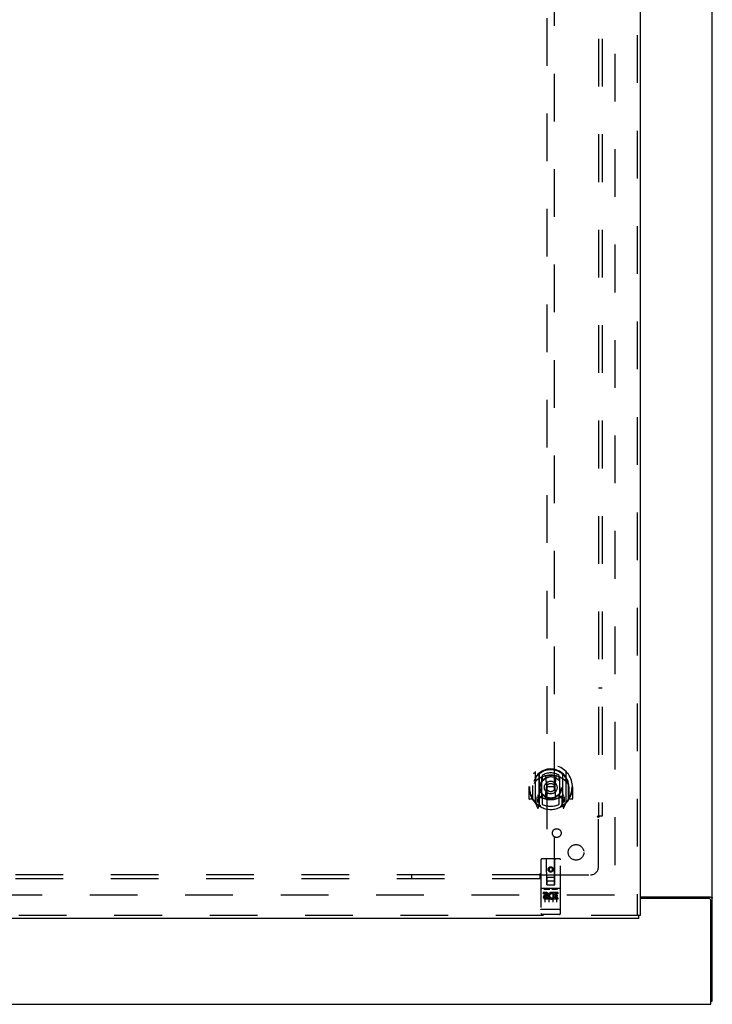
# Model space of a CAD drawing. Header units: inches. Extents: x 0 to 278, y 0 to 180.
# Tile 5 of 67: x 112 to 134, y 48 to 80. Entities that reach past the tile are written whole.
import ezdxf

# ---------------------------------------------------------------- set-up
doc = ezdxf.new("R2010")
doc.units = ezdxf.units.IN
doc.header["$LTSCALE"] = 15.310625
doc.header["$MEASUREMENT"] = 0
doc.linetypes.add('HIDDEN', pattern=[0.2, 0.1, -0.1])
doc.layers.get('0').update_dxf_attribs({"linetype": 'CONTINUOUS'})
for name, color, linetype in [('DEFAULT_2', 8, 'HIDDEN'), ('RIGHTHAND_DOOR_ASSEMBLY', 7, 'CONTINUOUS'), ('SUBPANEL', 7, 'CONTINUOUS')]:
    doc.layers.add(name, color=color, linetype=linetype)

msp = doc.modelspace()

# ---------------------------------------------------------------- linework, layer by layer
at = {"color": 3, "linetype": 'Continuous'}
for p, q in [((134.452, 48.126), (134.452, 133.918)), ((132.139, 51.47), (134.382, 51.47)), ((134.34, 51.418), (132.139, 51.418)), ((134.4, 48.022), (134.4, 51.358)), ((56.754, 48.022), (134.4, 48.022))]:
    msp.add_line(p, q, dxfattribs=at)
at = {"color": 7, "linetype": 'Continuous'}
msp.add_line((134.4, 48.126), (134.452, 48.126), dxfattribs=at)
at = {"color": 3, "linetype": 'Continuous'}
for points in [[(134.382, 51.47), (134.384, 51.468), (134.386, 51.467), (134.389, 51.465), (134.393, 51.464), (134.396, 51.462), (134.4, 51.461), (134.404, 51.459), (134.408, 51.458)], [(134.408, 51.458), (134.416, 51.455), (134.42, 51.454), (134.424, 51.453), (134.428, 51.451), (134.431, 51.45), (134.434, 51.449), (134.437, 51.447), (134.44, 51.446), (134.443, 51.444), (134.445, 51.442), (134.447, 51.441), (134.448, 51.439), (134.45, 51.437), (134.451, 51.435), (134.451, 51.433), (134.452, 51.431), (134.452, 51.429)]]:
    msp.add_lwpolyline(points, dxfattribs=at)
msp.add_arc((134.34, 51.358), 0.06, 0, 90, dxfattribs=at)
at = {"layer": 'DEFAULT_2', "color": 8, "linetype": 'HIDDEN'}
for p, q in [((131.327, 130.574), (131.327, 51.47)), ((131.313, 51.522), (97.223, 51.522))]:
    msp.add_line(p, q, dxfattribs=at)
at = {"layer": 'RIGHTHAND_DOOR_ASSEMBLY', "color": 8, "linetype": 'HIDDEN'}
for p, q in [((132.035, 131.168), (132.035, 50.876)), ((129.139, 88.851), (129.139, 51.85)), ((129.389, 51.85), (129.389, 88.851)), ((128.764, 55.477), (128.764, 54.51)), ((128.882, 55.424), (128.882, 54.407)), ((128.889, 55.399), (128.889, 54.396)), ((128.982, 54.675), (128.982, 55.307)), ((128.989, 55.359), (128.989, 55.256)), ((129.102, 55.333), (129.132, 54.994)), ((129.427, 55.333), (129.397, 54.994)), ((129.539, 55.256), (129.539, 55.359)), ((129.547, 55.307), (129.547, 54.675)), ((129.639, 55.399), (129.639, 54.396)), ((129.647, 55.424), (129.647, 54.407)), ((129.764, 54.51), (129.764, 55.477)), ((128.579, 54.994), (128.564, 54.994)), ((128.564, 54.994), (128.564, 54.62)), ((128.682, 54.994), (128.697, 54.994)), ((128.682, 54.994), (128.682, 54.605)), ((128.689, 55.04), (128.689, 55.043)), ((128.689, 54.583), (128.689, 55.04)), ((129.101, 54.649), (129.132, 54.994)), ((129.397, 54.994), (129.132, 54.994)), ((129.427, 54.649), (129.397, 54.994)), ((129.847, 54.994), (129.832, 54.994)), ((129.839, 55.04), (129.839, 55.043)), ((129.839, 54.583), (129.839, 55.04)), ((129.847, 54.994), (129.847, 54.605)), ((129.964, 54.994), (129.949, 54.994)), ((129.964, 54.994), (129.964, 54.62)), ((128.882, 54.664), (128.822, 54.664)), ((128.822, 54.664), (128.822, 54.514)), ((128.982, 54.666), (128.909, 54.666)), ((128.989, 54.695), (128.989, 54.442)), ((129.539, 54.442), (129.539, 54.695)), ((129.619, 54.666), (129.547, 54.666)), ((129.707, 54.664), (129.647, 54.664)), ((129.707, 54.514), (129.707, 54.664)), ((128.682, 54.605), (128.579, 54.605)), ((128.682, 54.605), (128.69, 54.62)), ((128.769, 54.499), (128.839, 54.324)), ((128.822, 54.514), (128.889, 54.514)), ((128.86, 54.568), (128.83, 54.522)), ((128.86, 54.404), (128.865, 54.401)), ((128.868, 54.327), (128.882, 54.407)), ((128.959, 54.346), (128.889, 54.454)), ((128.892, 54.628), (128.892, 54.42)), ((128.978, 54.648), (128.912, 54.648)), ((129.617, 54.648), (129.551, 54.648)), ((129.639, 54.454), (129.569, 54.346)), ((129.637, 54.42), (129.637, 54.628)), ((129.639, 54.514), (129.707, 54.514)), ((129.647, 54.407), (129.661, 54.327)), ((129.668, 54.403), (129.668, 54.404)), ((129.668, 54.404), (129.668, 54.404)), ((129.668, 54.404), (129.668, 54.404)), ((129.699, 54.522), (129.669, 54.568)), ((129.69, 54.324), (129.76, 54.499)), ((129.839, 54.62), (129.847, 54.605)), ((129.949, 54.605), (129.847, 54.605)), ((128.952, 52.66), (128.952, 50.935)), ((129.547, 52.69), (128.982, 52.69)), ((129.138, 51.85), (129.134, 52.66)), ((129.391, 51.85), (129.394, 52.66)), ((129.577, 50.935), (129.577, 52.66)), ((129.264, 52.422), (129.202, 52.386)), ((129.202, 52.386), (129.212, 52.38)), ((129.202, 52.386), (129.202, 52.314)), ((129.202, 52.314), (129.212, 52.32)), ((129.202, 52.314), (129.264, 52.278)), ((129.264, 52.411), (129.212, 52.38)), ((129.212, 52.38), (129.212, 52.32)), ((129.212, 52.32), (129.264, 52.289)), ((129.327, 52.386), (129.264, 52.422)), ((129.264, 52.422), (129.264, 52.411)), ((129.317, 52.38), (129.264, 52.411)), ((129.264, 52.289), (129.317, 52.32)), ((129.264, 52.278), (129.327, 52.314)), ((129.264, 52.278), (129.264, 52.289)), ((129.327, 52.386), (129.317, 52.38)), ((129.317, 52.32), (129.317, 52.38)), ((129.327, 52.314), (129.317, 52.32)), ((129.327, 52.314), (129.327, 52.386)), ((129.137, 52.1), (129.392, 52.1)), ((129.138, 51.85), (129.139, 51.85)), ((129.139, 51.85), (129.389, 51.85)), ((129.349, 51.975), (129.179, 51.975)), ((129.389, 51.85), (129.391, 51.85)), ((129.547, 51.733), (128.982, 51.733)), ((129.12, 51.611), (129.027, 51.611)), ((129.027, 51.611), (129.027, 51.568)), ((129.12, 51.568), (129.027, 51.568)), ((129.053, 51.717), (129.225, 51.717)), ((129.077, 51.602), (129.077, 51.296)), ((129.124, 51.525), (129.078, 51.525)), ((129.202, 51.602), (129.202, 51.296)), ((129.303, 51.717), (129.475, 51.717)), ((129.327, 51.602), (129.327, 51.296)), ((129.34, 51.575), (129.327, 51.556)), ((129.337, 51.6), (129.34, 51.598)), ((129.496, 51.611), (129.34, 51.611)), ((129.34, 51.611), (129.34, 51.598)), ((129.34, 51.575), (129.34, 51.397)), ((129.496, 51.568), (129.383, 51.568)), ((129.383, 51.568), (129.383, 51.525)), ((129.475, 51.525), (129.383, 51.525)), ((129.452, 51.602), (129.452, 51.296)), ((129.475, 51.525), (129.475, 51.482)), ((129.496, 51.611), (129.496, 51.568)), ((129.12, 51.484), (129.091, 51.484)), ((129.184, 51.44), (129.091, 51.44)), ((129.184, 51.397), (129.091, 51.397)), ((129.184, 51.44), (129.184, 51.397)), ((129.316, 51.445), (129.333, 51.406)), ((129.496, 51.397), (129.34, 51.397)), ((129.475, 51.482), (129.383, 51.482)), ((129.383, 51.482), (129.383, 51.44)), ((129.496, 51.44), (129.383, 51.44)), ((129.496, 51.44), (129.496, 51.397)), ((132.097, 50.876), (95.994, 50.876)), ((128.969, 51.063), (128.968, 51.063)), ((128.97, 51.063), (128.969, 51.063)), ((128.971, 51.063), (128.97, 51.063)), ((128.972, 51.063), (128.971, 51.063)), ((128.971, 51.063), (128.971, 51.063)), ((128.973, 51.063), (128.972, 51.063)), ((128.974, 51.063), (128.973, 51.063)), ((128.975, 51.063), (128.974, 51.063)), ((128.976, 51.063), (128.975, 51.063)), ((128.977, 51.063), (128.976, 51.063)), ((128.976, 51.063), (128.976, 51.063)), ((128.978, 51.063), (128.977, 51.063)), ((128.979, 51.063), (128.978, 51.063)), ((128.98, 51.063), (128.979, 51.063)), ((128.981, 51.063), (128.98, 51.063)), ((129.547, 51.063), (128.981, 51.063)), ((128.981, 51.063), (128.981, 51.063)), ((129.547, 50.905), (128.982, 50.905)), ((129.547, 51.063), (129.548, 51.063)), ((129.548, 51.063), (129.549, 51.063)), ((129.548, 51.063), (129.548, 51.063)), ((129.549, 51.063), (129.55, 51.063)), ((129.55, 51.063), (129.551, 51.063)), ((129.551, 51.063), (129.552, 51.063)), ((129.553, 51.063), (129.554, 51.063)), ((129.554, 51.063), (129.555, 51.063)), ((129.555, 51.063), (129.556, 51.063)), ((129.556, 51.063), (129.557, 51.063)), ((129.556, 51.063), (129.556, 51.063)), ((129.557, 51.063), (129.558, 51.063)), ((129.558, 51.063), (129.559, 51.063)), ((129.559, 51.063), (129.56, 51.063)), ((129.559, 51.063), (129.559, 51.063)), ((129.56, 51.063), (129.561, 51.063))]:
    msp.add_line(p, q, dxfattribs=at)
at = {"layer": 'RIGHTHAND_DOOR_ASSEMBLY', "color": 3, "linetype": 'Continuous'}
for p, q in [((132.139, 131.168), (132.139, 50.876)), ((132.097, 50.772), (95.994, 50.772))]:
    msp.add_line(p, q, dxfattribs=at)
at = {"layer": 'RIGHTHAND_DOOR_ASSEMBLY', "color": 7, "linetype": 'Continuous'}
for p in [(132.139, 50.876), (132.097, 50.772)]:
    msp.add_line(p, (132.097, 50.876), dxfattribs=at)
at = {"layer": 'RIGHTHAND_DOOR_ASSEMBLY', "color": 8, "linetype": 'HIDDEN'}
for points in [[(128.719, 55.432), (128.72, 55.433), (128.72, 55.434), (128.721, 55.435), (128.722, 55.436), (128.722, 55.436), (128.723, 55.437), (128.724, 55.438), (128.725, 55.439), (128.725, 55.44), (128.726, 55.44), (128.727, 55.441), (128.728, 55.442), (128.729, 55.442), (128.729, 55.443), (128.73, 55.444), (128.731, 55.445), (128.732, 55.445), (128.733, 55.446), (128.733, 55.446), (128.734, 55.447), (128.735, 55.448), (128.736, 55.448), (128.737, 55.449), (128.738, 55.449), (128.739, 55.45), (128.739, 55.45), (128.74, 55.451), (128.741, 55.451), (128.742, 55.452), (128.743, 55.452), (128.744, 55.453), (128.745, 55.453), (128.746, 55.454), (128.747, 55.454)], [(129.076, 55.35), (129.082, 55.352), (129.087, 55.353), (129.093, 55.355), (129.098, 55.356), (129.103, 55.357), (129.109, 55.359), (129.114, 55.36), (129.12, 55.361), (129.125, 55.362), (129.131, 55.363), (129.136, 55.364), (129.142, 55.365), (129.147, 55.366), (129.153, 55.367), (129.158, 55.368), (129.164, 55.369), (129.169, 55.37), (129.175, 55.37), (129.181, 55.371), (129.186, 55.372), (129.192, 55.372), (129.197, 55.373), (129.203, 55.373), (129.208, 55.374), (129.214, 55.374), (129.22, 55.375), (129.225, 55.375), (129.231, 55.375), (129.236, 55.376), (129.242, 55.376), (129.248, 55.376), (129.253, 55.376), (129.259, 55.376), (129.264, 55.376), (129.27, 55.376), (129.275, 55.376), (129.281, 55.376), (129.287, 55.376), (129.292, 55.376), (129.298, 55.375), (129.303, 55.375), (129.309, 55.375), (129.315, 55.374), (129.32, 55.374), (129.326, 55.373), (129.331, 55.373), (129.337, 55.372), (129.342, 55.372), (129.348, 55.371), (129.354, 55.37), (129.359, 55.37), (129.365, 55.369), (129.37, 55.368), (129.376, 55.367), (129.381, 55.366), (129.387, 55.365), (129.392, 55.364), (129.398, 55.363), (129.403, 55.362), (129.409, 55.361), (129.414, 55.36), (129.42, 55.359), (129.425, 55.357), (129.431, 55.356), (129.436, 55.355), (129.441, 55.353), (129.447, 55.352), (129.452, 55.35)], [(129.782, 55.454), (129.783, 55.454), (129.784, 55.453), (129.785, 55.453), (129.786, 55.452), (129.786, 55.452), (129.787, 55.451), (129.788, 55.451), (129.789, 55.45), (129.79, 55.45), (129.791, 55.449), (129.792, 55.449), (129.793, 55.448), (129.794, 55.448), (129.794, 55.447), (129.795, 55.446), (129.796, 55.446), (129.797, 55.445), (129.798, 55.445), (129.798, 55.444), (129.799, 55.443), (129.8, 55.442), (129.801, 55.442), (129.802, 55.441), (129.802, 55.44), (129.803, 55.44), (129.804, 55.439), (129.805, 55.438), (129.805, 55.437), (129.806, 55.436), (129.807, 55.436), (129.808, 55.435), (129.808, 55.434), (129.809, 55.433), (129.81, 55.432)], [(128.81, 55.209), (128.808, 55.207), (128.807, 55.206), (128.805, 55.205), (128.804, 55.203), (128.802, 55.202), (128.801, 55.2), (128.799, 55.198), (128.797, 55.197), (128.795, 55.195), (128.794, 55.193), (128.792, 55.191), (128.79, 55.189), (128.788, 55.187), (128.786, 55.185), (128.784, 55.182), (128.782, 55.18), (128.78, 55.178), (128.778, 55.175), (128.776, 55.172), (128.774, 55.17), (128.771, 55.167), (128.769, 55.164), (128.767, 55.161), (128.765, 55.158), (128.762, 55.154), (128.76, 55.151), (128.757, 55.147), (128.755, 55.143), (128.752, 55.139), (128.749, 55.135), (128.747, 55.131), (128.744, 55.127), (128.741, 55.122), (128.738, 55.117), (128.735, 55.112), (128.732, 55.107)], [(129.797, 55.107), (129.794, 55.112), (129.791, 55.117), (129.788, 55.122), (129.785, 55.127), (129.782, 55.131), (129.779, 55.135), (129.777, 55.139), (129.774, 55.143), (129.771, 55.147), (129.769, 55.151), (129.767, 55.154), (129.764, 55.157), (129.762, 55.161), (129.759, 55.164), (129.757, 55.167), (129.755, 55.17), (129.753, 55.172), (129.751, 55.175), (129.749, 55.178), (129.747, 55.18), (129.745, 55.182), (129.743, 55.185), (129.741, 55.187), (129.739, 55.189), (129.737, 55.191), (129.735, 55.193), (129.733, 55.195), (129.732, 55.197), (129.73, 55.198), (129.728, 55.2), (129.726, 55.202), (129.725, 55.203), (129.723, 55.205), (129.722, 55.206), (129.72, 55.207), (129.719, 55.209)], [(128.747, 54.533), (128.746, 54.533), (128.745, 54.534), (128.744, 54.534), (128.743, 54.535), (128.742, 54.535), (128.741, 54.536), (128.74, 54.536), (128.739, 54.537), (128.739, 54.537), (128.738, 54.538), (128.737, 54.538), (128.736, 54.539), (128.735, 54.539), (128.734, 54.54), (128.733, 54.541), (128.733, 54.541), (128.732, 54.542), (128.731, 54.543), (128.73, 54.543), (128.729, 54.544), (128.729, 54.545), (128.728, 54.545), (128.727, 54.546), (128.726, 54.547), (128.725, 54.548), (128.725, 54.548), (128.724, 54.549), (128.723, 54.55), (128.722, 54.551), (128.722, 54.551), (128.721, 54.552), (128.72, 54.553), (128.72, 54.554), (128.719, 54.555)], [(129.81, 54.555), (129.809, 54.554), (129.808, 54.553), (129.808, 54.552), (129.807, 54.551), (129.806, 54.551), (129.805, 54.55), (129.805, 54.549), (129.804, 54.548), (129.803, 54.548), (129.802, 54.547), (129.802, 54.546), (129.801, 54.545), (129.8, 54.545), (129.799, 54.544), (129.798, 54.543), (129.798, 54.543), (129.797, 54.542), (129.796, 54.541), (129.795, 54.541), (129.794, 54.54), (129.794, 54.539), (129.793, 54.539), (129.792, 54.538), (129.791, 54.538), (129.79, 54.537), (129.789, 54.537), (129.788, 54.536), (129.787, 54.536), (129.786, 54.535), (129.786, 54.535), (129.785, 54.534), (129.784, 54.534), (129.783, 54.533), (129.782, 54.533)], [(129.047, 51.715), (129.047, 51.715), (129.047, 51.715), (129.047, 51.716), (129.047, 51.716), (129.047, 51.716), (129.047, 51.716), (129.047, 51.716), (129.048, 51.716), (129.048, 51.716), (129.048, 51.716), (129.048, 51.716), (129.048, 51.716), (129.048, 51.716), (129.048, 51.716), (129.048, 51.716), (129.048, 51.716), (129.049, 51.716), (129.049, 51.716), (129.049, 51.716), (129.049, 51.716), (129.049, 51.716), (129.049, 51.716), (129.049, 51.716), (129.049, 51.716), (129.05, 51.716), (129.05, 51.716), (129.05, 51.716), (129.05, 51.716), (129.05, 51.716), (129.05, 51.716), (129.051, 51.716), (129.051, 51.716), (129.051, 51.716), (129.051, 51.716), (129.051, 51.716), (129.051, 51.717), (129.052, 51.717), (129.052, 51.717), (129.052, 51.717), (129.052, 51.717), (129.052, 51.717), (129.053, 51.717), (129.053, 51.717), (129.053, 51.717), (129.053, 51.717)], [(129.225, 51.717), (129.225, 51.717), (129.226, 51.717), (129.226, 51.717), (129.226, 51.717), (129.226, 51.717), (129.226, 51.717), (129.227, 51.717), (129.227, 51.717), (129.227, 51.717), (129.227, 51.717), (129.227, 51.716), (129.228, 51.716), (129.228, 51.716), (129.228, 51.716), (129.228, 51.716), (129.228, 51.716), (129.228, 51.716), (129.229, 51.716), (129.229, 51.716), (129.229, 51.716), (129.229, 51.716), (129.229, 51.716), (129.229, 51.716), (129.229, 51.716), (129.23, 51.716), (129.23, 51.716), (129.23, 51.716), (129.23, 51.716), (129.23, 51.716), (129.23, 51.716), (129.23, 51.716), (129.23, 51.716), (129.231, 51.716), (129.231, 51.716), (129.231, 51.716), (129.231, 51.716), (129.231, 51.716), (129.231, 51.716), (129.231, 51.716), (129.231, 51.716), (129.231, 51.716), (129.231, 51.716), (129.232, 51.716), (129.232, 51.715), (129.232, 51.715), (129.232, 51.715)], [(129.297, 51.715), (129.297, 51.715), (129.297, 51.715), (129.297, 51.716), (129.297, 51.716), (129.297, 51.716), (129.297, 51.716), (129.297, 51.716), (129.298, 51.716), (129.298, 51.716), (129.298, 51.716), (129.298, 51.716), (129.298, 51.716), (129.298, 51.716), (129.298, 51.716), (129.298, 51.716), (129.298, 51.716), (129.299, 51.716), (129.299, 51.716), (129.299, 51.716), (129.299, 51.716), (129.299, 51.716), (129.299, 51.716), (129.299, 51.716), (129.299, 51.716), (129.3, 51.716), (129.3, 51.716), (129.3, 51.716), (129.3, 51.716), (129.3, 51.716), (129.3, 51.716), (129.301, 51.716), (129.301, 51.716), (129.301, 51.716), (129.301, 51.716), (129.301, 51.716), (129.301, 51.717), (129.302, 51.717), (129.302, 51.717), (129.302, 51.717), (129.302, 51.717), (129.302, 51.717), (129.303, 51.717), (129.303, 51.717), (129.303, 51.717), (129.303, 51.717)], [(129.475, 51.717), (129.475, 51.717), (129.476, 51.717), (129.476, 51.717), (129.476, 51.717), (129.476, 51.717), (129.476, 51.717), (129.477, 51.717), (129.477, 51.717), (129.477, 51.717), (129.477, 51.717), (129.477, 51.716), (129.478, 51.716), (129.478, 51.716), (129.478, 51.716), (129.478, 51.716), (129.478, 51.716), (129.478, 51.716), (129.479, 51.716), (129.479, 51.716), (129.479, 51.716), (129.479, 51.716), (129.479, 51.716), (129.479, 51.716), (129.479, 51.716), (129.48, 51.716), (129.48, 51.716), (129.48, 51.716), (129.48, 51.716), (129.48, 51.716), (129.48, 51.716), (129.48, 51.716), (129.48, 51.716), (129.481, 51.716), (129.481, 51.716), (129.481, 51.716), (129.481, 51.716), (129.481, 51.716), (129.481, 51.716), (129.481, 51.716), (129.481, 51.716), (129.481, 51.716), (129.481, 51.716), (129.482, 51.716), (129.482, 51.715), (129.482, 51.715), (129.482, 51.715)], [(128.968, 51.063), (128.968, 51.063), (128.967, 51.064), (128.967, 51.064), (128.967, 51.064), (128.966, 51.064), (128.966, 51.064), (128.965, 51.064), (128.965, 51.064), (128.965, 51.064), (128.964, 51.064), (128.964, 51.064), (128.964, 51.064), (128.963, 51.064), (128.963, 51.064), (128.963, 51.064), (128.962, 51.064), (128.962, 51.064), (128.962, 51.064), (128.961, 51.065), (128.961, 51.065), (128.961, 51.065), (128.961, 51.065), (128.96, 51.065), (128.96, 51.065), (128.96, 51.065), (128.959, 51.065), (128.959, 51.065), (128.959, 51.065), (128.959, 51.065), (128.958, 51.065), (128.958, 51.065), (128.958, 51.066), (128.958, 51.066), (128.957, 51.066), (128.957, 51.066), (128.957, 51.066), (128.957, 51.066), (128.956, 51.066), (128.956, 51.066), (128.956, 51.066), (128.956, 51.066), (128.956, 51.066), (128.955, 51.067), (128.955, 51.067), (128.955, 51.067), (128.955, 51.067), (128.955, 51.067), (128.954, 51.067), (128.954, 51.067), (128.954, 51.067), (128.954, 51.067), (128.954, 51.067), (128.954, 51.067), (128.953, 51.068), (128.953, 51.068), (128.953, 51.068), (128.953, 51.068), (128.953, 51.068), (128.953, 51.068), (128.953, 51.068), (128.953, 51.068), (128.953, 51.068), (128.952, 51.068), (128.952, 51.069), (128.952, 51.069), (128.952, 51.069), (128.952, 51.069), (128.952, 51.069), (128.952, 51.069), (128.952, 51.069), (128.952, 51.069), (128.952, 51.069), (128.952, 51.069), (128.952, 51.07), (128.952, 51.07), (128.952, 51.07), (128.952, 51.07), (128.952, 51.07)], [(129.552, 51.063), (129.552, 51.063), (129.553, 51.063)], [(129.561, 51.063), (129.561, 51.064), (129.562, 51.064), (129.562, 51.064), (129.562, 51.064), (129.563, 51.064), (129.563, 51.064), (129.563, 51.064), (129.564, 51.064), (129.564, 51.064), (129.564, 51.064), (129.565, 51.064), (129.565, 51.064), (129.565, 51.064), (129.566, 51.064), (129.566, 51.064), (129.566, 51.064), (129.567, 51.064), (129.567, 51.065), (129.567, 51.065), (129.568, 51.065), (129.568, 51.065), (129.568, 51.065), (129.569, 51.065), (129.569, 51.065), (129.569, 51.065), (129.569, 51.065), (129.57, 51.065), (129.57, 51.065), (129.57, 51.065), (129.571, 51.065), (129.571, 51.066), (129.571, 51.066), (129.571, 51.066), (129.572, 51.066), (129.572, 51.066), (129.572, 51.066), (129.572, 51.066), (129.572, 51.066), (129.573, 51.066), (129.573, 51.066), (129.573, 51.066), (129.573, 51.067), (129.573, 51.067), (129.574, 51.067), (129.574, 51.067), (129.574, 51.067), (129.574, 51.067), (129.574, 51.067), (129.575, 51.067), (129.575, 51.067), (129.575, 51.067), (129.575, 51.067), (129.575, 51.068), (129.575, 51.068), (129.575, 51.068), (129.576, 51.068), (129.576, 51.068), (129.576, 51.068), (129.576, 51.068), (129.576, 51.068), (129.576, 51.068), (129.576, 51.068), (129.576, 51.069), (129.576, 51.069), (129.576, 51.069), (129.576, 51.069), (129.577, 51.069), (129.577, 51.069), (129.577, 51.069), (129.577, 51.069), (129.577, 51.069), (129.577, 51.069), (129.577, 51.07), (129.577, 51.07), (129.577, 51.07), (129.577, 51.07), (129.577, 51.07)]]:
    msp.add_lwpolyline(points, dxfattribs=at)
for centre, radius in [((129.264, 54.976), 0.35), ((129.264, 54.976), 0.335), ((129.264, 54.976), 0.205), ((129.264, 54.976), 0.133), ((129.264, 52.35), 0.085), ((129.264, 52.35), 0.0845)]:
    msp.add_circle(centre, radius, dxfattribs=at)
for centre, radius, start, end in [((129.264, 54.994), 0.7, 305.5126, 234.4874), ((129.264, 54.991), 0.583, 0.2464, 179.7536), ((129.264, 54.966), 0.58, 7.6622, 172.3378), ((128.779, 55.477), 0.015, 135.0748, 180), ((129.264, 54.676), 0.7, 49.529, 130.471), ((128.897, 55.424), 0.015, 130.3587, 180), ((128.909, 55.399), 0.02, 129.3378, 179.9984), ((128.997, 55.307), 0.015, 112.9863, 180), ((129.264, 54.966), 0.48, 55.0461, 124.9539), ((129.264, 54.976), 0.343, 48.8739, 131.1261), ((129.082, 55.331), 0.02, 5.0796, 105.5752), ((129.447, 55.331), 0.02, 74.4248, 174.9204), ((129.532, 55.307), 0.015, 0, 67.0137), ((129.619, 55.399), 0.02, 0, 50.6594), ((129.632, 55.424), 0.015, 0, 49.6413), ((129.749, 55.477), 0.015, 0, 44.9252), ((129.264, 54.994), 0.685, 180, 213.0115), ((128.709, 55.04), 0.02, 172.3378, 180), ((129.019, 55.256), 0.03, 180, 311.1261), ((129.509, 55.256), 0.03, 228.8739, 360), ((129.819, 55.04), 0.02, 0, 7.6622), ((129.264, 54.994), 0.685, 326.9885, 360), ((129.264, 55.306), 0.7, 233.2319, 306.7681), ((128.701, 54.67), 0.188, 327.3208, 360), ((128.909, 54.646), 0.02, 90, 180), ((128.997, 54.675), 0.015, 180, 247.0137), ((129.019, 54.695), 0.03, 48.8739, 180), ((129.264, 54.976), 0.343, 228.8739, 311.1261), ((129.509, 54.695), 0.03, 0, 131.1261), ((129.532, 54.675), 0.015, 292.9863, 360), ((129.619, 54.646), 0.02, 0, 90), ((129.827, 54.67), 0.188, 180, 212.6792), ((128.579, 54.62), 0.015, 180, 270), ((128.709, 54.583), 0.02, 180, 215.2961), ((129.264, 54.976), 0.7, 215.2961, 324.7039), ((128.779, 54.51), 0.015, 180, 224.9252), ((128.834, 54.519), 0.005, 147.3208, 270), ((128.869, 54.44), 0.02, 234.4874, 360), ((128.872, 54.42), 0.02, 234.7457, 360), ((128.909, 54.396), 0.02, 180, 238.5295), ((128.912, 54.628), 0.02, 90, 180), ((128.978, 54.628), 0.02, 66.536, 90), ((129.264, 55.288), 0.7, 246.536, 293.464), ((129.264, 54.976), 0.6, 242.7204, 297.2796), ((129.081, 54.651), 0.02, 254.3869, 354.9204), ((129.447, 54.651), 0.02, 185.0796, 285.6131), ((129.551, 54.628), 0.02, 90, 113.464), ((129.617, 54.628), 0.02, 0, 90), ((129.619, 54.396), 0.02, 301.4688, 359.9992), ((129.657, 54.42), 0.02, 180, 305.2543), ((129.659, 54.44), 0.02, 180, 305.5126), ((129.694, 54.519), 0.005, 270, 32.6792), ((129.749, 54.51), 0.015, 315.0748, 360), ((129.819, 54.583), 0.02, 324.7039, 360), ((129.949, 54.62), 0.015, 270, 360), ((128.853, 54.329), 0.015, 201.8041, 350), ((129.676, 54.329), 0.015, 190, 338.1959), ((128.982, 52.66), 0.03, 90, 180), ((129.104, 52.66), 0.03, 0, 90), ((129.424, 52.66), 0.03, 90, 180), ((129.547, 52.66), 0.03, 0, 90), ((129.179, 51.935), 0.04, 90, 180), ((129.179, 51.89), 0.04, 180, 270), ((129.349, 51.935), 0.04, 0, 90), ((129.349, 51.89), 0.04, 270, 360), ((128.982, 51.763), 0.03, 180, 270), ((129.091, 51.462), 0.0644, 102.2995, 270.0775), ((129.12, 51.547), 0.0635, 270, 90), ((129.12, 51.546), 0.0219, 280.307, 90), ((129.29, 51.504), 0.107, 64.2636, 293.4027), ((129.29, 51.504), 0.0639, 54.8895, 293.4026), ((129.547, 51.763), 0.03, 270, 360), ((129.091, 51.462), 0.0219, 89.9011, 270), ((128.982, 50.935), 0.03, 180, 270), ((129.547, 50.935), 0.03, 270, 360)]:
    msp.add_arc(centre, radius, start, end, dxfattribs=at)
at = {"layer": 'SUBPANEL', "color": 8, "linetype": 'HIDDEN'}
for p, q in [((130.796, 127.991), (130.796, 54.053)), ((130.921, 127.991), (130.921, 54.053)), ((130.796, 58.178), (130.921, 58.178)), ((130.755, 54.053), (130.834, 54.053)), ((130.796, 52.428), (130.796, 54.018)), ((130.921, 54.053), (130.834, 54.053)), ((128.921, 52.178), (62.233, 52.178)), ((124.796, 52.178), (124.796, 52.053)), ((128.921, 52.14), (128.921, 52.219)), ((128.921, 52.053), (128.921, 52.14)), ((128.938, 52.16), (128.945, 52.167)), ((128.956, 52.178), (130.546, 52.178)), ((128.921, 52.053), (62.233, 52.053))]:
    msp.add_line(p, q, dxfattribs=at)
for points in [[(130.755, 54.053), (130.755, 54.051), (130.756, 54.049), (130.757, 54.048), (130.758, 54.046), (130.76, 54.044), (130.761, 54.043), (130.763, 54.041), (130.764, 54.039), (130.766, 54.038), (130.768, 54.036), (130.77, 54.035), (130.772, 54.033), (130.774, 54.032), (130.777, 54.031)], [(130.777, 54.031), (130.782, 54.028), (130.784, 54.026), (130.787, 54.024), (130.789, 54.023), (130.792, 54.021), (130.794, 54.02), (130.796, 54.018)], [(130.809, 54.031), (130.807, 54.029), (130.805, 54.027), (130.803, 54.025), (130.801, 54.023), (130.799, 54.021), (130.797, 54.02), (130.796, 54.018)], [(130.834, 54.053), (130.832, 54.052), (130.829, 54.05), (130.827, 54.048), (130.825, 54.046), (130.823, 54.045), (130.821, 54.043), (130.819, 54.041), (130.818, 54.04), (130.816, 54.038), (130.814, 54.036), (130.809, 54.031)], [(128.921, 52.219), (128.923, 52.218), (128.924, 52.218), (128.926, 52.217), (128.928, 52.216), (128.93, 52.214), (128.931, 52.213), (128.933, 52.211), (128.935, 52.21), (128.936, 52.208), (128.938, 52.206), (128.939, 52.204), (128.94, 52.202), (128.942, 52.199), (128.943, 52.197), (128.946, 52.192)], [(128.921, 52.14), (128.922, 52.142), (128.924, 52.145), (128.926, 52.147), (128.928, 52.149), (128.929, 52.151), (128.931, 52.153), (128.933, 52.155), (128.934, 52.156), (128.936, 52.158), (128.938, 52.16)], [(128.945, 52.167), (128.947, 52.169), (128.949, 52.171), (128.951, 52.173), (128.953, 52.175), (128.954, 52.177), (128.956, 52.178)], [(128.946, 52.192), (128.948, 52.189), (128.95, 52.187), (128.951, 52.185), (128.953, 52.182), (128.954, 52.18), (128.956, 52.178)]]:
    msp.add_lwpolyline(points, dxfattribs=at)
for centre, radius in [((129.458, 53.516), 0.141), ((130.077, 52.897), 0.25)]:
    msp.add_circle(centre, radius, dxfattribs=at)
msp.add_arc((130.546, 52.428), 0.25, 270, 360, dxfattribs=at)

doc.saveas('drawing.dxf')
